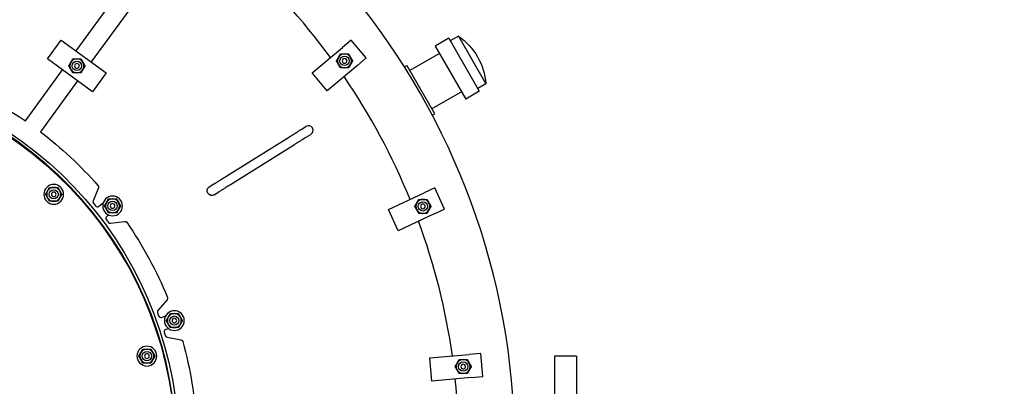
# Model space of a CAD drawing. Extents: x 0 to 796, y 0 to 496.
# Tile 138 of 242: x 138 to 191, y 427 to 447. Entities that reach past the tile are written whole.
import ezdxf

# ---------------------------------------------------------------- set-up
doc = ezdxf.new("R2010")
doc.units = 0
doc.header["$LTSCALE"] = 12
doc.header["$MEASUREMENT"] = 0
doc.header["$PDMODE"] = 1
doc.layers.get('0').update_dxf_attribs({"linetype": 'CONTINUOUS'})
doc.layers.get('Defpoints').update_dxf_attribs({"linetype": 'CONTINUOUS'})
doc.layers.add('D', color=2, linetype='CONTINUOUS')
doc.styles.get("Standard").update_dxf_attribs({"font": 'SIMPLEX.SHX', "width": 0.875})
doc.dimstyles.get("Standard").update_dxf_attribs({"dimscale": 28, "dimtxt": 0.125, "dimasz": 0.125, "dimexe": 0.04375, "dimexo": 0.0625, "dimgap": 0.04375, "dimtad": 0, "dimtih": 1, "dimtoh": 1, "dimdec": 4, "dimzin": 12, "dimdsep": 46, "dimlunit": 5, "dimtxsty": 'Standard', "dimcen": 0, "dimclrd": 256, "dimclre": 256, "dimclrt": 256, "dimadec": 1, "dimazin": 3, "dimtfac": 0.875, "dimtdec": 4, "dimtofl": 0, "dimtmove": 0, "dimatfit": 2, "dimfxl": 1, "dimtolj": 1, "dimtzin": 12, "dimlwd": 13, "dimlwe": 13, "dimarcsym": 0})

# ---------------------------------------------------------------- blocks, each defined once
blk = doc.blocks.new('*D110')
at = {"layer": 'D', "lineweight": 13, "transparency": 16777216}
for p, q in [((128.341, 478.45), (197.604, 478.45)), ((196.379, 474.95), (196.379, 426.895)), ((196.379, 372.889), (196.379, 420.945)), ((127.755, 369.389), (197.604, 369.389))]:
    blk.add_line(p, q, dxfattribs=at)
at = {"layer": 'D', "transparency": 16777216}
for points in [[(195.796, 474.95), (196.963, 474.95), (196.379, 478.45)], [(195.796, 372.889), (196.963, 372.889), (196.379, 369.389)]]:
    blk.add_solid(points, dxfattribs=at)
at = {"layer": 'Defpoints', "color": 0, "transparency": 16777216}
for p in [(126.591, 478.45), (126.005, 369.389), (196.379, 369.389)]:
    blk.add_point(p, dxfattribs=at)
at = {"layer": 'D', "transparency": 16777216, "insert": (196.379, 423.92), "char_height": 3.5, "attachment_point": 5}
blk.add_mtext('\\A1;109{}{\\C2;%%p1}', dxfattribs=at)

msp = doc.modelspace()

# ---------------------------------------------------------------- linework, layer by layer
at = {"extrusion": (-2.44929e-16, -1, -2.22045e-16)}
for p, q in [((140.92665, 445.09222), (143.64516, 448.83392)), ((144.45418, 448.24614), (141.73567, 444.50443)), ((139.3829, 444.66873), (140.11763, 445.68)), ((140.11763, 445.68), (142.54469, 443.91665)), ((155.71276, 445.68037), (155.23398, 445.27863)), ((156.51625, 444.72281), (155.71276, 445.68037)), ((160.9515, 445.77358), (160.22403, 445.35358)), ((160.9515, 445.77358), (162.5915, 442.93302)), ((161.46797, 445.88702), (161.0315, 445.63502)), ((161.46797, 445.88702), (162.94797, 443.32358)), ((153.60614, 443.9127), (155.23398, 445.27863)), ((160.22403, 445.35358), (161.86403, 442.51302)), ((141.80995, 442.90538), (139.3829, 444.66873)), ((156.03747, 444.32107), (156.51625, 444.72281)), ((160.45028, 444.96171), (158.86127, 444.04429)), ((138.1975, 441.33586), (140.19192, 444.08095)), ((156.03747, 444.32107), (154.40962, 442.95515)), ((158.57145, 444.2378), (158.70502, 444.31492)), ((158.71938, 444.29004), (158.70502, 444.31492)), ((160.20502, 441.71684), (158.71938, 444.29004)), ((142.54469, 443.91665), (141.80995, 442.90538)), ((154.40962, 442.95515), (153.60614, 443.9127)), ((141.00094, 443.49316), (139.00651, 440.74807)), ((162.94797, 443.32358), (162.5115, 443.07158)), ((161.63778, 442.9049), (160.04877, 441.98748)), ((162.5915, 442.93302), (161.86403, 442.51302)), ((160.07145, 441.63973), (160.20502, 441.71684)), ((153.02405, 440.88168), (153.27486, 441.03841)), ((148.96122, 438.34295), (152.3942, 440.48811)), ((153.28901, 440.45766), (153.53982, 440.61438)), ((149.22618, 437.91893), (152.65916, 440.06409)), ((142.1176, 437.73921), (141.83605, 437.04235)), ((148.08056, 437.79265), (148.33138, 437.94938)), ((160.20117, 437.73525), (159.63473, 437.47111)), ((160.72944, 436.60236), (160.20117, 437.73525)), ((148.34552, 437.36863), (148.59634, 437.52535)), ((157.70882, 436.57305), (159.63473, 437.47111)), ((141.85345, 436.91857), (141.96888, 436.77082)), ((142.14434, 436.74927), (142.37261, 436.92762)), ((142.6665, 436.28465), (142.56767, 436.20744)), ((158.2371, 435.44016), (157.70882, 436.57305)), ((160.163, 436.33823), (158.2371, 435.44016)), ((160.163, 436.33823), (160.72944, 436.60236)), ((142.54613, 436.03198), (142.66157, 435.88423)), ((142.77746, 435.8374), (143.52174, 435.942)), ((145.80937, 431.7287), (145.31629, 431.16147)), ((145.29244, 431.03877), (145.35348, 430.86148)), ((145.51237, 430.78399), (145.73225, 430.8597)), ((145.65873, 429.97496), (145.71978, 429.79768)), ((145.8813, 430.1838), (145.73623, 430.13385)), ((145.81411, 429.71567), (146.55189, 429.57226)), ((159.93243, 428.61098), (162.04935, 428.79619)), ((162.67197, 428.85066), (162.04935, 428.79619)), ((162.78091, 427.60541), (162.67197, 428.85066)), ((166.62729, 428.70338), (166.62729, 418.70338)), ((167.81729, 428.70338), (166.62729, 428.70338)), ((167.81729, 428.70338), (167.81729, 418.70338)), ((160.04138, 427.36574), (159.93243, 428.61098)), ((162.15829, 427.55094), (160.04138, 427.36574)), ((162.15829, 427.55094), (162.78091, 427.60541))]:
    msp.add_line(p, q, dxfattribs=at)
for centre, radius in [((155.34846, 444.55881), 0.25014), ((155.34846, 444.55881), 0.25), ((140.96379, 444.29269), 0.25014), ((140.96379, 444.29269), 0.25), ((139.71568, 437.39287), 0.25014), ((139.71568, 437.39287), 0.25), ((142.88055, 436.77114), 0.25014), ((142.88055, 436.77114), 0.25), ((159.559, 436.74619), 0.25014), ((159.559, 436.74619), 0.25), ((146.20071, 430.60862), 0.25014), ((146.20071, 430.60862), 0.25), ((144.72351, 428.70338), 0.25014), ((144.72351, 428.70338), 0.25), ((161.73025, 428.14088), 0.25014), ((161.73025, 428.14088), 0.25)]:
    msp.add_circle(centre, radius)
at = {"extrusion": (5.43852e-32, 2.22045e-16, -1)}
for centre, radius in [((-155.34846, 444.55881), 0.125), ((-140.96379, 444.29269), 0.125), ((-139.71568, 437.39287), 0.5315), ((-139.71568, 437.39287), 0.125), ((-142.88055, 436.77114), 0.5315), ((-142.88055, 436.77114), 0.125), ((-159.559, 436.74619), 0.125), ((-146.20071, 430.60862), 0.5315), ((-146.20071, 430.60862), 0.125), ((-144.72351, 428.70338), 0.5315), ((-144.72351, 428.70338), 0.125), ((-161.73025, 428.14088), 0.125)]:
    msp.add_circle(centre, radius, dxfattribs=at)
for centre, radius, start, end in [((126.00479, 423.70338), 38.5, 197.916453, 72.429247), ((126.00479, 423.70338), 35.5, 36.34905, 48.548534), ((140.96379, 444.29269), 0.375, 90, 150), ((140.96379, 444.29269), 0.375, 30, 90), ((155.34846, 444.55881), 0.375, 150, 210), ((155.34846, 444.55881), 0.375, 90, 150), ((155.34846, 444.55881), 0.375, 30, 90), ((155.34846, 444.55881), 0.375, 330, 30), ((140.96379, 444.29269), 0.375, 150, 210), ((140.96379, 444.29269), 0.375, 210, 270), ((140.96379, 444.29269), 0.375, 270, 330), ((140.96379, 444.29269), 0.375, 330, 30), ((155.34846, 444.55881), 0.375, 210, 270), ((155.34846, 444.55881), 0.375, 270, 330), ((126.00479, 423.70338), 20.28868, 0, 165.594392), ((126.00479, 423.70338), 35.5, 22.198935, 34.324787), ((153.40734, 440.8264), 0.25, 302, 122), ((139.71568, 437.39287), 0.375, 90, 150), ((139.71568, 437.39287), 0.375, 30, 90), ((139.71568, 437.39287), 0.375, 150, 210), ((139.71568, 437.39287), 0.375, 210, 270), ((139.71568, 437.39287), 0.375, 270, 330), ((139.71568, 437.39287), 0.375, 330, 30), ((141.95195, 436.99553), 0.125, 158, 218), ((142.06739, 436.84778), 0.125, 218, 308), ((142.88055, 436.77114), 0.375, 150, 210), ((142.88055, 436.77114), 0.375, 90, 150), ((142.88055, 436.77114), 0.375, 30, 90), ((142.88055, 436.77114), 0.375, 330, 30), ((159.559, 436.74619), 0.375, 150, 210), ((159.559, 436.74619), 0.375, 90, 150), ((159.559, 436.74619), 0.375, 30, 90), ((159.559, 436.74619), 0.375, 330, 30), ((142.64463, 436.10894), 0.125, 128, 218), ((142.88055, 436.77114), 0.375, 210, 270), ((142.88055, 436.77114), 0.375, 270, 330), ((159.559, 436.74619), 0.375, 210, 270), ((159.559, 436.74619), 0.375, 270, 330), ((142.76007, 435.96118), 0.125, 218, 278), ((126.00479, 423.70338), 35.5, 8.119618, 20.1769), ((145.41063, 431.07946), 0.125, 139, 199), ((145.47167, 430.90218), 0.125, 199, 289), ((146.20071, 430.60862), 0.375, 90, 150), ((146.20071, 430.60862), 0.375, 30, 90), ((146.20071, 430.60862), 0.375, 150, 210), ((146.20071, 430.60862), 0.375, 210, 270), ((146.20071, 430.60862), 0.375, 270, 330), ((146.20071, 430.60862), 0.375, 330, 30), ((145.77692, 430.01566), 0.125, 109, 199), ((145.83797, 429.83838), 0.125, 199, 259), ((144.72351, 428.70338), 0.375, 150, 210), ((144.72351, 428.70338), 0.375, 90, 150), ((144.72351, 428.70338), 0.375, 30, 90), ((144.72351, 428.70338), 0.375, 330, 30), ((144.72351, 428.70338), 0.375, 210, 270), ((144.72351, 428.70338), 0.375, 270, 330), ((161.73025, 428.14088), 0.375, 150, 210), ((161.73025, 428.14088), 0.375, 90, 150), ((161.73025, 428.14088), 0.375, 30, 90), ((161.73025, 428.14088), 0.375, 330, 30), ((161.73025, 428.14088), 0.375, 210, 270), ((161.73025, 428.14088), 0.375, 270, 330), ((126.00479, 423.70338), 35.5, 353.899313, 6.100687)]:
    msp.add_arc(centre, radius, start, end)
for centre, radius, start, end in [((-159.53063, 443.05954), 3.42752, 124.418242, 175.581758), ((-126.00479, 423.70338), 20.4375, 15.611501, 344.388499), ((-126.00479, 423.70338), 20.25, 14.433795, 345.47877), ((-126.00479, 423.70338), 21.4375, 108.358621, 124.663534), ((-126.00479, 423.70338), 21.4375, 127.336466, 138.641384), ((-142.0017, 437.78604), 0.125, 138.641384, 202), ((-148.21304, 437.58064), 0.25, 238, 58), ((-143.53913, 435.81822), 0.125, 82, 145.359472), ((-126.00479, 423.70338), 21.4375, 145.358621, 157.641384), ((-145.71503, 431.81071), 0.125, 157.641384, 221), ((-146.52804, 429.44956), 0.125, 101, 164.359472), ((-126.00479, 423.70338), 21.4375, 164.358621, 176.641384)]:
    msp.add_arc(centre, radius, start, end, dxfattribs=at)
for points in [[(140.63904, 444.48019), (140.68928, 444.56721), (140.74729, 444.66769)], [(140.74729, 444.66769), (140.86331, 444.66769), (140.96379, 444.66769)], [(140.96379, 444.66769), (141.06428, 444.66769), (141.1803, 444.66769)], [(141.1803, 444.66769), (141.23831, 444.56721), (141.28855, 444.48019)], [(154.91545, 444.55881), (154.97346, 444.65929), (155.0237, 444.74631)], [(155.0237, 444.74631), (155.07394, 444.83332), (155.13195, 444.93381)], [(155.13195, 444.93381), (155.24798, 444.93381), (155.34846, 444.93381)], [(155.34846, 444.93381), (155.44894, 444.93381), (155.56497, 444.93381)], [(155.56497, 444.93381), (155.62298, 444.83332), (155.67322, 444.74631)], [(155.67322, 444.74631), (155.72346, 444.65929), (155.78147, 444.55881)], [(140.53078, 444.29269), (140.58879, 444.39317), (140.63904, 444.48019)], [(140.63904, 444.10519), (140.58879, 444.19221), (140.53078, 444.29269)], [(140.74729, 443.91769), (140.68928, 444.01817), (140.63904, 444.10519)], [(141.28855, 444.10519), (141.23831, 444.01817), (141.1803, 443.91769)], [(141.28855, 444.48019), (141.33879, 444.39317), (141.39681, 444.29269)], [(141.39681, 444.29269), (141.33879, 444.19221), (141.28855, 444.10519)], [(155.0237, 444.37131), (154.97346, 444.45832), (154.91545, 444.55881)], [(155.13195, 444.18381), (155.07394, 444.28429), (155.0237, 444.37131)], [(155.34846, 444.18381), (155.24798, 444.18381), (155.13195, 444.18381)], [(155.56497, 444.18381), (155.44894, 444.18381), (155.34846, 444.18381)], [(155.67322, 444.37131), (155.62298, 444.28429), (155.56497, 444.18381)], [(155.78147, 444.55881), (155.72346, 444.45832), (155.67322, 444.37131)], [(140.96379, 443.91769), (140.86331, 443.91769), (140.74729, 443.91769)], [(141.1803, 443.91769), (141.06428, 443.91769), (140.96379, 443.91769)], [(139.39092, 437.58037), (139.44116, 437.66739), (139.49917, 437.76787)], [(139.49917, 437.76787), (139.61519, 437.76787), (139.71568, 437.76787)], [(139.71568, 437.76787), (139.81616, 437.76787), (139.93218, 437.76787)], [(139.93218, 437.76787), (139.99019, 437.66739), (140.04044, 437.58037)], [(139.28266, 437.39287), (139.34068, 437.49335), (139.39092, 437.58037)], [(139.39092, 437.20537), (139.34068, 437.29239), (139.28266, 437.39287)], [(139.49917, 437.01787), (139.44116, 437.11835), (139.39092, 437.20537)], [(140.04044, 437.20537), (139.99019, 437.11835), (139.93218, 437.01787)], [(140.04044, 437.58037), (140.09068, 437.49335), (140.14869, 437.39287)], [(140.14869, 437.39287), (140.09068, 437.29239), (140.04044, 437.20537)], [(139.71568, 437.01787), (139.61519, 437.01787), (139.49917, 437.01787)], [(139.93218, 437.01787), (139.81616, 437.01787), (139.71568, 437.01787)], [(142.44754, 436.77114), (142.50555, 436.87162), (142.55579, 436.95864)], [(142.55579, 436.58364), (142.50555, 436.67066), (142.44754, 436.77114)], [(142.55579, 436.95864), (142.60603, 437.04566), (142.66405, 437.14614)], [(142.66405, 437.14614), (142.78007, 437.14614), (142.88055, 437.14614)], [(142.88055, 437.14614), (142.98103, 437.14614), (143.09706, 437.14614)], [(143.09706, 437.14614), (143.15507, 437.04566), (143.20531, 436.95864)], [(143.20531, 436.95864), (143.25555, 436.87162), (143.31357, 436.77114)], [(143.31357, 436.77114), (143.25555, 436.67066), (143.20531, 436.58364)], [(159.12599, 436.74619), (159.184, 436.84667), (159.23424, 436.93369)], [(159.23424, 436.55869), (159.184, 436.64571), (159.12599, 436.74619)], [(159.23424, 436.93369), (159.28448, 437.02071), (159.34249, 437.12119)], [(159.34249, 437.12119), (159.45852, 437.12119), (159.559, 437.12119)], [(159.559, 437.12119), (159.65948, 437.12119), (159.7755, 437.12119)], [(159.7755, 437.12119), (159.83352, 437.02071), (159.88376, 436.93369)], [(159.88376, 436.93369), (159.934, 436.84667), (159.99201, 436.74619)], [(159.99201, 436.74619), (159.934, 436.64571), (159.88376, 436.55869)], [(142.66405, 436.39614), (142.60603, 436.49662), (142.55579, 436.58364)], [(142.88055, 436.39614), (142.78007, 436.39614), (142.66405, 436.39614)], [(143.09706, 436.39614), (142.98103, 436.39614), (142.88055, 436.39614)], [(143.20531, 436.58364), (143.15507, 436.49662), (143.09706, 436.39614)], [(159.34249, 436.37119), (159.28448, 436.47167), (159.23424, 436.55869)], [(159.559, 436.37119), (159.45852, 436.37119), (159.34249, 436.37119)], [(159.7755, 436.37119), (159.65948, 436.37119), (159.559, 436.37119)], [(159.88376, 436.55869), (159.83352, 436.47167), (159.7755, 436.37119)], [(145.87595, 430.79612), (145.92619, 430.88314), (145.9842, 430.98362)], [(145.9842, 430.98362), (146.10023, 430.98362), (146.20071, 430.98362)], [(146.20071, 430.98362), (146.30119, 430.98362), (146.41722, 430.98362)], [(146.41722, 430.98362), (146.47523, 430.88314), (146.52547, 430.79612)], [(145.7677, 430.60862), (145.82571, 430.7091), (145.87595, 430.79612)], [(145.87595, 430.42112), (145.82571, 430.50814), (145.7677, 430.60862)], [(145.9842, 430.23362), (145.92619, 430.3341), (145.87595, 430.42112)], [(146.52547, 430.42112), (146.47523, 430.3341), (146.41722, 430.23362)], [(146.52547, 430.79612), (146.57571, 430.7091), (146.63372, 430.60862)], [(146.63372, 430.60862), (146.57571, 430.50814), (146.52547, 430.42112)], [(146.20071, 430.23362), (146.10023, 430.23362), (145.9842, 430.23362)], [(146.41722, 430.23362), (146.30119, 430.23362), (146.20071, 430.23362)], [(144.2905, 428.70338), (144.34851, 428.80386), (144.39875, 428.89088)], [(144.39875, 428.51588), (144.34851, 428.6029), (144.2905, 428.70338)], [(144.39875, 428.89088), (144.44899, 428.9779), (144.507, 429.07838)], [(144.507, 429.07838), (144.62303, 429.07838), (144.72351, 429.07838)], [(144.72351, 429.07838), (144.82399, 429.07838), (144.94002, 429.07838)], [(144.94002, 429.07838), (144.99803, 428.9779), (145.04827, 428.89088)], [(145.04827, 428.89088), (145.09851, 428.80386), (145.15652, 428.70338)], [(145.15652, 428.70338), (145.09851, 428.6029), (145.04827, 428.51588)], [(144.507, 428.32838), (144.44899, 428.42886), (144.39875, 428.51588)], [(144.72351, 428.32838), (144.62303, 428.32838), (144.507, 428.32838)], [(144.94002, 428.32838), (144.82399, 428.32838), (144.72351, 428.32838)], [(145.04827, 428.51588), (144.99803, 428.42886), (144.94002, 428.32838)], [(161.29723, 428.14088), (161.35525, 428.24136), (161.40549, 428.32838)], [(161.40549, 428.32838), (161.45573, 428.4154), (161.51374, 428.51588)], [(161.51374, 428.51588), (161.62977, 428.51588), (161.73025, 428.51588)], [(161.73025, 428.51588), (161.83073, 428.51588), (161.94675, 428.51588)], [(161.94675, 428.51588), (162.00477, 428.4154), (162.05501, 428.32838)], [(162.05501, 428.32838), (162.10525, 428.24136), (162.16326, 428.14088)], [(161.40549, 427.95338), (161.35525, 428.0404), (161.29723, 428.14088)], [(161.51374, 427.76588), (161.45573, 427.86636), (161.40549, 427.95338)], [(161.73025, 427.76588), (161.62977, 427.76588), (161.51374, 427.76588)], [(161.94675, 427.76588), (161.83073, 427.76588), (161.73025, 427.76588)], [(162.05501, 427.95338), (162.00477, 427.86636), (161.94675, 427.76588)], [(162.16326, 428.14088), (162.10525, 428.0404), (162.05501, 427.95338)]]:
    msp.add_rational_spline(points, [1, 1.0379548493, 1], degree=2)
for points in [[(152.3942, 440.48811), (152.4629, 440.53104), (152.53248, 440.57452), (152.66288, 440.656), (152.72535, 440.69504), (152.83492, 440.7635), (152.88343, 440.79381), (152.96037, 440.8419), (152.9898, 440.86029), (153.01493, 440.87598), (153.02033, 440.87936), (153.02405, 440.88168)], [(153.28901, 440.45766), (153.27945, 440.45169), (153.25845, 440.43857), (153.19672, 440.4), (153.15513, 440.37401), (153.05706, 440.31272), (152.99931, 440.27664), (152.87536, 440.19919), (152.80756, 440.15682), (152.71267, 440.09753), (152.68589, 440.08079), (152.65916, 440.06409)], [(148.33138, 437.94938), (148.34094, 437.95535), (148.36193, 437.96847), (148.42366, 438.00704), (148.46525, 438.03303), (148.56332, 438.09431), (148.62107, 438.1304), (148.74502, 438.20785), (148.81283, 438.25022), (148.90771, 438.30951), (148.93449, 438.32625), (148.96122, 438.34295)], [(149.22618, 437.91893), (149.15748, 437.876), (149.0879, 437.83252), (148.9575, 437.75104), (148.89503, 437.712), (148.78547, 437.64354), (148.73696, 437.61322), (148.66001, 437.56514), (148.63058, 437.54675), (148.60546, 437.53105), (148.60006, 437.52768), (148.59634, 437.52535)]]:
    msp.add_open_spline(points, degree=3, knots=[0, 0, 0, 0, 0.24302637, 0.24302637, 0.48684426, 0.48684426, 0.7306335, 0.7306335, 0.97442377, 0.97442377, 1.06897967, 1.06897967, 1.06897967, 1.06897967])

# ---------------------------------------------------------------- dimensions: what is measured, and where the dimension line sits
at = {"layer": 'D'}
dim = msp.add_linear_dim(base=(196.37939, 369.38942), p1=(126.59079, 478.44982), p2=(126.00479, 369.38942), angle=90, text='<>{}{\\C2;%%p1}', dimstyle='Standard', override={"dimdec": 3}, dxfattribs=at)
dim.commit()
dim.dimension.update_dxf_attribs({"geometry": '*D110', "text_midpoint": (196.37939, 423.91962)})

doc.saveas('drawing.dxf')
